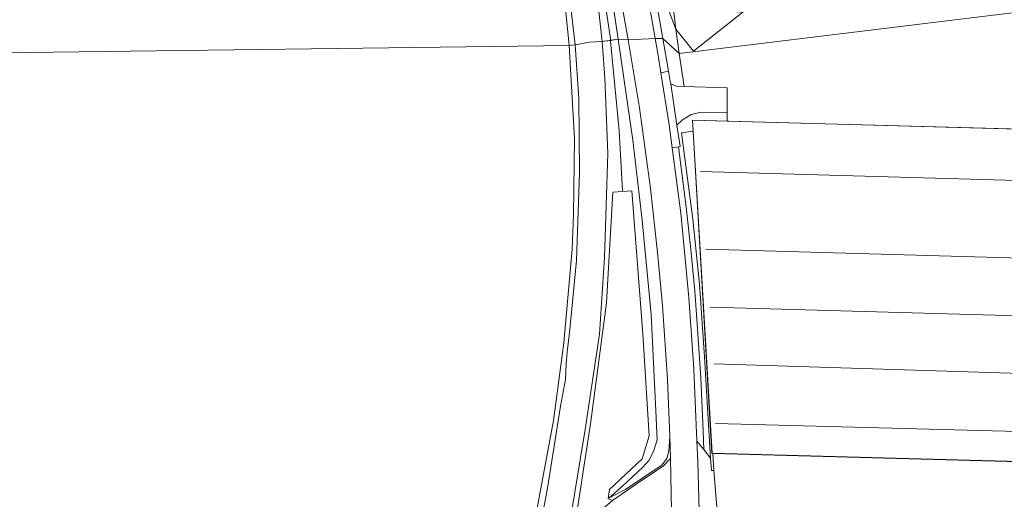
# Model space of a CAD drawing. Extents: x 176032 to 190000, y 318229 to 352878.
# Tile 32 of 184: x 176865 to 177120, y 319386 to 319511. Entities that reach past the tile are written whole.
import ezdxf

# ---------------------------------------------------------------- set-up
doc = ezdxf.new("R2010")
doc.units = 0
for name, color, linetype, lineweight in [('af-bs-doorgang', 253, 'Continuous', 18), ('af-bs-rasterhekwerk', 253, 'hekwerk', 18), ('bp-b5-grasland', 253, 'Continuous', 18), ('bp-b5-overig', 253, 'Continuous', 18), ('gw-bs-kruinlijn', 253, 'Continuous', 18), ('gw-bs-teenlijn', 253, 'Continuous', 18), ('kd-bs-dakrand', 6, 'Continuous', 18), ('kd-bs-maaiveldlijn', 6, 'Continuous', 18), ('kd-bs-nok', 6, 'Continuous', 18), ('og-b5-bebouwing', 6, 'Continuous', 18), ('og-b5-bekleding', 253, 'Continuous', 18), ('og-b5-grond_ingericht', 253, 'Continuous', 18), ('og-b5-water', 253, 'Continuous', 18), ('og-bs-terreinafscheiding', 7, 'Continuous', 18), ('vh-b5-verh_soort', 253, 'Continuous', 18), ('wh-bs-waterlijn', 253, 'Continuous', 18)]:
    doc.layers.add(name, color=color, linetype=linetype, lineweight=lineweight)
doc.layers.add('viewports', color=7, linetype='Continuous')
doc.linetypes.add('hekwerk', pattern='A,7,-1.5,[1,RTW.shx,S=0.75,R=0,X=0,Y=0],-1.5', length=10)

# ---------------------------------------------------------------- blocks, each defined once
blk = doc.blocks.new('x-ref dtb totaal grijs')
at = {"layer": 'af-bs-doorgang'}
for points in [[(177048.275, 319486.731, 46.312), (177048.261, 319493.152, 46.494)], [(177048.28, 319484.557, 46.25), (177048.275, 319486.731, 46.312)], [(177044.791, 319393.84, 45.971), (177045.669, 319383.305, 46.027)]]:
    blk.add_polyline3d(points, dxfattribs=at)
at = {"layer": 'af-bs-rasterhekwerk'}
for points in [[(177034.973, 319508.444, 46.496), (177039.535, 319502.686, 46.431), (177052.36, 319512.807, 46.524), (177086.967, 319540.26, 46.089), (177100.954, 319551.445, 45.845), (177115.534, 319563.019, 45.672), (177120.569, 319567.016, 45.612)], [(177035.847, 319502.111, 46.365), (177034.973, 319508.444, 46.496)], [(177048.261, 319493.152, 46.494), (177037.103, 319493.483, 46.27), (177035.847, 319502.111, 46.365)], [(177044.791, 319393.84, 45.971), (177044.583, 319398.253, 46.248)]]:
    blk.add_polyline3d(points, dxfattribs=at)
at = {"layer": 'bp-b5-grasland'}
for points in [[(177014.47, 319517.835, 46.767), (177015.842, 319505.202, 46.797), (177012.524, 319505.02, 45.391), (177008.795, 319504.331, 44.5), (177007.022, 319520.111, 44.473)], [(177033.201, 319523.145, 46.897), (177034.973, 319508.444, 46.496), (177030.176, 319521.091, 46.176)], [(177030.176, 319521.091, 46.176), (177034.973, 319508.444, 46.496), (177035.847, 319502.111, 46.365), (177031.6, 319506.015, 46.076), (177028.916, 319521.291, 46.129)], [(177006.158, 319372.443, 46.988), (177011.383, 319404.495, 46.957), (177015.108, 319429.227, 47.022), (177016.456, 319449.153, 46.918), (177017.307, 319476.132, 46.879), (177016.552, 319495.733, 46.884), (177015.842, 319505.202, 46.797), (177019.958, 319505.793, 46.884), (177023.76, 319479.625, 46.871), (177026.245, 319458.83, 47.065), (177028.517, 319434.326, 47.052), (177029.784, 319409.349, 47.135), (177030.088, 319401.834, 47.321), (177029.154, 319398.796, 47.42), (177027.917, 319396.386, 47.429), (177026.363, 319394.709, 47.498), (177021.174, 319389.885, 47.45), (177017.679, 319386.705, 47.074), (177021.864, 319388.9, 46.789), (177031.375, 319395.265, 45.997), (177032.6, 319396.982, 45.911), (177033.113, 319398.843, 45.824), (177033.369, 319402.676, 45.809), (177033.477, 319399.954, 45.82), (177033.586, 319396.943, 45.725), (177031.647, 319394.936, 45.872), (177026.296, 319391.38, 46.33), (177018.524, 319386.002, 46.944), (177017.422, 319386.555, 47.117), (177017.754, 319388.892, 47.174), (177026.192, 319396.831, 47.429), (177028.027, 319402.813, 47.325), (177026.386, 319429.304, 47.104), (177023.517, 319466.407, 46.975), (177018.607, 319466.132, 46.927), (177016.977, 319437.37, 46.988), (177012.907, 319406.52, 46.884), (177008.333, 319376.601, 47.152)]]:
    blk.add_polyline3d(points, dxfattribs=at)
for points in [[(177002.669, 319617.066, 46.852), (177003.591, 319607.881, 46.996), (177004.754, 319598.33, 47.039), (177006.329, 319586.527, 46.961), (177010.165, 319561.562, 46.746), (177013.18, 319542.402, 46.681), (177013.894, 319538.748, 46.737), (177014.894, 319536.07, 46.716), (177016.092, 319531.471, 46.685), (177018.124, 319518.698, 46.741), (177019.958, 319505.793, 46.884), (177017.961, 319505.506, 46.842), (177015.842, 319505.202, 46.797), (177014.47, 319517.835, 46.767), (177011.326, 319539.308, 46.711), (177008.998, 319560.543, 46.806), (177008.699, 319562.628, 46.802), (177004.562, 319586.459, 46.905), (177003.054, 319600.867, 46.961), (177002.471, 319610.363, 46.983), (177002.346, 319620.279, 46.802)], [(177003.695, 319618.044, 46.802), (177004.483, 319609.51, 46.733), (177005.68, 319599.937, 46.733), (177006.964, 319591.844, 46.659), (177009.546, 319577.964, 46.526), (177013.495, 319556.064, 46.31), (177018.092, 319530.788, 46.146), (177022.62, 319505.607, 46.01), (177019.958, 319505.793, 46.884), (177018.124, 319518.698, 46.741), (177016.092, 319531.471, 46.685), (177014.894, 319536.07, 46.716), (177013.894, 319538.748, 46.737), (177013.18, 319542.402, 46.681), (177010.165, 319561.562, 46.746), (177006.329, 319586.527, 46.961), (177004.754, 319598.33, 47.039), (177003.591, 319607.881, 46.996), (177002.669, 319617.066, 46.852), (177002.346, 319620.279, 46.802)], [(177052.36, 319512.807, 46.524), (177039.535, 319502.686, 46.431), (177034.973, 319508.444, 46.496), (177033.201, 319523.145, 46.897), (177033.309, 319523.878, 46.884), (177033.975, 319524.628, 46.884), (177035.473, 319523.196, 46.844), (177035.753, 319520.993, 46.898), (177038.076, 319518.538, 46.996), (177041.088, 319518.114, 46.883), (177044.274, 319520.416, 46.932), (177046.077, 319522.122, 46.947), (177047.871, 319521.731, 46.976), (177047.59, 319518.617, 46.942), (177046.908, 319515.124, 46.986), (177048.218, 319513.088, 47.088)], [(177006.158, 319372.443, 46.988), (177002.361, 319372.3, 45.435), (176998.452, 319372.255, 44.678), (177001.623, 319389.248, 44.691), (177005.026, 319410.562, 44.635), (177006.34, 319417.498, 44.539), (177006.464, 319421.565, 44.379), (177006.708, 319424.638, 44.405), (177007.397, 319429.576, 44.414), (177009.189, 319448.358, 44.474), (177009.956, 319471.151, 44.565), (177009.76, 319490.488, 44.505), (177008.795, 319504.331, 44.5), (177012.524, 319505.02, 45.391), (177015.842, 319505.202, 46.797), (177016.552, 319495.733, 46.884), (177017.307, 319476.132, 46.879), (177016.456, 319449.153, 46.918), (177015.108, 319429.227, 47.022), (177011.383, 319404.495, 46.957)], [(177019.958, 319505.793, 46.884), (177022.62, 319505.607, 46.01), (177025.491, 319488.014, 45.911), (177028.414, 319467.067, 45.85), (177030.242, 319450.419, 45.82), (177031.476, 319436.651, 45.664), (177032.782, 319417.47, 45.751), (177033.369, 319402.676, 45.809), (177033.113, 319398.843, 45.824), (177032.6, 319396.982, 45.911), (177031.375, 319395.265, 45.997), (177021.864, 319388.9, 46.789), (177017.679, 319386.705, 47.074), (177021.174, 319389.885, 47.45), (177026.363, 319394.709, 47.498), (177027.917, 319396.386, 47.429), (177029.154, 319398.796, 47.42), (177030.088, 319401.834, 47.321), (177029.784, 319409.349, 47.135), (177028.517, 319434.326, 47.052), (177026.245, 319458.83, 47.065), (177023.76, 319479.625, 46.871)], [(177037.103, 319493.483, 46.27), (177035.04, 319493.626, 46.144), (177033.621, 319494.242, 46.053), (177033.604, 319494.355, 46.053), (177033.069, 319497.469, 46.059), (177031.6, 319506.015, 46.076), (177035.847, 319502.111, 46.365)]]:
    blk.add_polyline3d(points, close=True, dxfattribs=at)
at = {"layer": 'bp-b5-overig'}
blk.add_polyline3d([(177044.346, 319398.26, 46.508), (177044.583, 319398.253, 46.248), (177044.791, 319393.84, 45.971), (177044.197, 319393.852, 45.924), (177044.004, 319397.057, 45.923), (177042.421, 319423.347, 45.915), (177041.095, 319442.243, 45.915), (177039.386, 319459.114, 46.071), (177036.475, 319481.532, 46.088), (177039.434, 319481.9, 46.252)], close=True, dxfattribs=at)
at = {"layer": 'gw-bs-kruinlijn'}
for points in [[(177008.699, 319562.628, 46.802), (177004.562, 319586.459, 46.905), (177003.054, 319600.867, 46.961), (177002.471, 319610.363, 46.983), (177002.346, 319620.279, 46.802), (177002.669, 319617.066, 46.852), (177003.591, 319607.881, 46.996), (177004.754, 319598.33, 47.039), (177006.329, 319586.527, 46.961), (177010.165, 319561.562, 46.746), (177013.18, 319542.402, 46.681), (177013.894, 319538.748, 46.737), (177014.894, 319536.07, 46.716), (177016.092, 319531.471, 46.685), (177018.124, 319518.698, 46.741), (177019.958, 319505.793, 46.884)], [(177017.963, 319505.286, 46.78), (177017.961, 319505.506, 46.805), (177017.958, 319505.938, 46.854), (177013.633, 319535.021, 46.772), (177009.733, 319559.409, 46.81), (177005.324, 319587.221, 47.004), (177003.299, 319604.621, 47.056), (177003.086, 319610.045, 47.004)], [(177015.842, 319505.202, 46.797), (177014.47, 319517.835, 46.767), (177011.326, 319539.308, 46.711), (177008.998, 319560.543, 46.806)], [(177034.973, 319508.444, 46.496), (177033.201, 319523.145, 46.897), (177033.309, 319523.878, 46.884), (177033.975, 319524.628, 46.884), (177059.634, 319541.988, 46.879), (177069.552, 319548.417, 46.547)], [(177006.158, 319372.443, 46.988), (177011.383, 319404.495, 46.957), (177015.108, 319429.227, 47.022), (177016.456, 319449.153, 46.918), (177017.307, 319476.132, 46.879), (177016.552, 319495.733, 46.884), (177015.842, 319505.202, 46.797)], [(177019.958, 319505.793, 46.884), (177023.76, 319479.625, 46.871), (177026.245, 319458.83, 47.065), (177028.517, 319434.326, 47.052), (177029.784, 319409.349, 47.135), (177030.088, 319401.834, 47.321), (177029.154, 319398.796, 47.42), (177027.917, 319396.386, 47.429), (177026.363, 319394.709, 47.498), (177021.174, 319389.885, 47.45), (177017.679, 319386.705, 47.074)], [(177021.116, 319466.404, 46.841), (177020.235, 319482.108, 46.836), (177017.963, 319505.286, 46.78)]]:
    blk.add_polyline3d(points, dxfattribs=at)
at = {"layer": 'gw-bs-teenlijn'}
for points in [[(177022.62, 319505.607, 46.01), (177018.092, 319530.788, 46.146), (177013.495, 319556.064, 46.31), (177009.546, 319577.964, 46.526), (177006.964, 319591.844, 46.659), (177005.68, 319599.937, 46.733), (177004.483, 319609.51, 46.733), (177003.695, 319618.044, 46.802)], [(177034.973, 319508.444, 46.496), (177030.176, 319521.091, 46.176), (177030.102, 319522.793, 46.099), (177031.063, 319524.86, 45.957), (177032.142, 319525.829, 45.78), (177037.704, 319528.209, 45.724), (177045.759, 319533.904, 45.56), (177060.089, 319543.862, 45.435), (177069.653, 319550.28, 45.456), (177072.489, 319552.809, 45.361), (177075.039, 319556.255, 45.34), (177075.639, 319559.813, 45.129)], [(177033.369, 319402.676, 45.809), (177032.782, 319417.47, 45.751), (177031.476, 319436.651, 45.664), (177030.242, 319450.419, 45.82), (177028.414, 319467.067, 45.85), (177025.491, 319488.014, 45.911), (177022.62, 319505.607, 46.01)], [(177017.679, 319386.705, 47.074), (177021.864, 319388.9, 46.789), (177031.375, 319395.265, 45.997), (177032.6, 319396.982, 45.911), (177033.113, 319398.843, 45.824), (177033.369, 319402.676, 45.809)]]:
    blk.add_polyline3d(points, dxfattribs=at)
at = {"layer": 'kd-bs-dakrand'}
blk.add_polyline3d([(177044.393, 319398.309, 52.204), (177039.314, 319484.762, 52.21), (177158.361, 319481.461, 52.429), (177158.511, 319481.455, 58.43), (177173.246, 319480.858, 58.43), (177173.396, 319480.853, 68.584), (177183.89, 319480.558, 68.584), (177184.04, 319480.554, 56.764), (177249.368, 319478.835, 57.02), (177248.374, 319438.719, 56.942), (177248.369, 319438.569, 52.624), (177246.794, 319392.764, 52.195), (177196.813, 319394.154, 52.035), (177196.663, 319394.159, 56.946), (177181.783, 319394.6, 56.741), (177181.633, 319394.606, 63.252), (177171.267, 319394.974, 63.258), (177171.258, 319394.956, 57.028), (177156.118, 319395.273, 57.028), (177155.968, 319395.277, 52.146), (177044.393, 319398.309, 52.204)], dxfattribs=at)
at = {"layer": 'kd-bs-maaiveldlijn'}
blk.add_polyline3d([(177044.346, 319398.26, 46.508), (177039.434, 319481.9, 46.252), (177039.261, 319484.813, 46.508), (177048.28, 319484.557, 46.25), (177144.116, 319481.905, 46.452), (177158.393, 319481.51, 46.508), (177158.543, 319481.503, 46.508), (177173.281, 319480.906, 46.508), (177173.43, 319480.902, 46.508), (177183.835, 319480.609, 46.508), (177183.985, 319480.605, 46.508), (177249.419, 319478.884, 46.508), (177248.418, 319438.469, 46.508), (177248.41, 319438.325, 46.508), (177246.842, 319392.713, 46.508), (177196.857, 319394.103, 46.508), (177196.707, 319394.108, 46.508), (177181.831, 319394.549, 46.508), (177181.681, 319394.554, 46.508), (177171.227, 319394.926, 46.508), (177156.088, 319395.224, 46.508), (177155.938, 319395.228, 46.508), (177044.583, 319398.253, 46.248), (177044.346, 319398.26, 46.508)], dxfattribs=at)
at = {"layer": 'kd-bs-nok'}
for points in [[(177041.337, 319471.472, 53.63), (177160.22, 319468.114, 53.548)], [(177042.675, 319451.333, 53.491), (177158.108, 319448.028, 53.319)], [(177043.835, 319436.222, 53.466), (177157.946, 319433.017, 53.286)], [(177044.846, 319421.549, 53.474), (177157.565, 319417.933, 53.442)], [(177045.274, 319406.066, 53.401), (177156.375, 319403.063, 53.245)]]:
    blk.add_polyline3d(points, dxfattribs=at)
at = {"layer": 'og-b5-bebouwing'}
blk.add_polyline3d([(177048.28, 319484.557, 46.25), (177144.116, 319481.905, 46.452), (177158.393, 319481.51, 46.508), (177158.543, 319481.503, 46.508), (177173.281, 319480.906, 46.508), (177173.43, 319480.902, 46.508), (177183.835, 319480.609, 46.508), (177183.985, 319480.605, 46.508), (177249.419, 319478.884, 46.508), (177248.418, 319438.469, 46.508), (177248.41, 319438.325, 46.508), (177246.842, 319392.713, 46.508), (177196.857, 319394.103, 46.508), (177196.707, 319394.108, 46.508), (177181.831, 319394.549, 46.508), (177181.681, 319394.554, 46.508), (177171.227, 319394.926, 46.508), (177156.088, 319395.224, 46.508), (177155.938, 319395.228, 46.508), (177044.583, 319398.253, 46.248), (177044.346, 319398.26, 46.508), (177039.434, 319481.9, 46.252), (177039.261, 319484.813, 46.508)], close=True, dxfattribs=at)
at = {"layer": 'og-b5-bekleding'}
for points in [[(177008.795, 319504.331, 44.5), (177007.268, 319504.2, 44.025), (177004.992, 319526.945, 44.055), (177001.39, 319551.912, 44.038), (176997.078, 319583.344, 44.038), (176994.804, 319602.649, 44.025), (176993.439, 319626.299, 44.042), (176993.511, 319639.555, 44.05), (176994.991, 319640.427, 44.78), (176995.019, 319636.593, 44.663), (176994.686, 319628.818, 44.637), (176995.423, 319613.374, 44.602), (176996.447, 319600.96, 44.559), (176998.851, 319580.178, 44.611), (177001.613, 319559.432, 44.59), (177005.005, 319537.375, 44.568), (177007.022, 319520.111, 44.473)], [(177009.76, 319490.488, 44.505), (177009.956, 319471.151, 44.565), (177009.189, 319448.358, 44.474), (177007.397, 319429.576, 44.414), (177006.708, 319424.638, 44.405), (177006.464, 319421.565, 44.379), (177006.34, 319417.498, 44.539), (177005.026, 319410.562, 44.635), (177001.623, 319389.248, 44.691), (176998.452, 319372.255, 44.678), (176996.823, 319372.48, 44.029), (177003.202, 319406.855, 44.025), (177005.908, 319426.95, 44.025), (177008.06, 319451.266, 44.025), (177008.427, 319460.296, 44.025), (177008.685, 319480.001, 44.025), (177007.268, 319504.2, 44.025), (177008.795, 319504.331, 44.5)]]:
    blk.add_polyline3d(points, close=True, dxfattribs=at)
at = {"layer": 'og-b5-grond_ingericht'}
blk.add_polyline3d([(177146.936, 319585.206, 45.3), (177146.629, 319576.584, 45.354), (177145.648, 319538.725, 46.035), (177145.037, 319515.411, 46.231), (177035.847, 319502.111, 46.365), (177034.973, 319508.444, 46.496), (177039.535, 319502.686, 46.431), (177052.36, 319512.807, 46.524), (177086.967, 319540.26, 46.089), (177100.954, 319551.445, 45.845), (177115.534, 319563.019, 45.672), (177120.569, 319567.016, 45.612), (177124.147, 319569.775, 45.599), (177145.312, 319586.095, 45.524)], close=True, dxfattribs=at)
for points in [[(177045.669, 319383.305, 46.027), (177044.791, 319393.84, 45.971), (177044.583, 319398.253, 46.248), (177155.938, 319395.228, 46.508)], [(177144.116, 319481.905, 46.452), (177048.28, 319484.557, 46.25), (177048.275, 319486.731, 46.312), (177048.261, 319493.152, 46.494), (177037.103, 319493.483, 46.27), (177035.847, 319502.111, 46.365), (177145.037, 319515.411, 46.231)]]:
    blk.add_polyline3d(points, dxfattribs=at)
at = {"layer": 'og-b5-water'}
for points in [[(176992.864, 319773.329, 44.029), (176992.538, 319745.584, 44.029), (176992.245, 319724.105, 44.029), (176992.236, 319698.968, 44.029), (176992.273, 319680.72, 44.025), (176992.613, 319663.961, 44.05), (176992.677, 319663.131, 44.05), (176992.164, 319663.042, 44.05), (176992.283, 319662.358, 44.05), (176992.859, 319662.441, 44.023), (176993.278, 319649.954, 44.05), (176993.211, 319649.546, 44.05), (176994.754, 319648.686, 44.05), (176994.961, 319640.858, 44.05), (176993.355, 319639.912, 44.05), (176993.511, 319639.555, 44.05), (176993.439, 319626.299, 44.042), (176994.804, 319602.649, 44.025), (176997.078, 319583.344, 44.038), (177001.39, 319551.912, 44.038), (177004.992, 319526.945, 44.055), (177007.268, 319504.2, 44.025), (176859.867, 319502.277, 44.055)], [(176859.867, 319502.277, 44.055), (177007.268, 319504.2, 44.025), (177008.685, 319480.001, 44.025), (177008.427, 319460.296, 44.025), (177008.06, 319451.266, 44.025), (177005.908, 319426.95, 44.025), (177003.202, 319406.855, 44.025), (176996.823, 319372.48, 44.029), (176991.316, 319340.545, 43.994), (176986.1, 319310.767, 43.981), (176982.612, 319294.464, 44.029), (176980.439, 319281.178, 44.025), (176976.381, 319253.852, 44.033), (176973.97, 319236.013, 44.05), (176973.78, 319235.952, 44.05), (176980.629, 319214.565, 44.05), (176962.77, 319125.373, 44.05), (176780.828, 319115.177, 44.052)]]:
    blk.add_polyline3d(points, dxfattribs=at)
at = {"layer": 'og-bs-terreinafscheiding'}
for points in [[(177008.795, 319504.331, 44.5), (177007.022, 319520.111, 44.473), (177005.005, 319537.375, 44.568), (177001.613, 319559.432, 44.59), (176998.851, 319580.178, 44.611), (176996.447, 319600.96, 44.559), (176995.423, 319613.374, 44.602), (176994.686, 319628.818, 44.637), (176995.019, 319636.593, 44.663), (176994.991, 319640.427, 44.78)], [(177018.628, 319566.338, 46.345), (177020.74, 319554.9, 46.375), (177024.49, 319534.21, 46.25), (177028.52, 319511.962, 46.043), (177029.634, 319506.015, 45.993)], [(177031.6, 319506.015, 46.076), (177028.916, 319521.291, 46.129)], [(177008.795, 319504.331, 44.5), (177009.76, 319490.488, 44.505), (177009.956, 319471.151, 44.565), (177009.189, 319448.358, 44.474), (177007.397, 319429.576, 44.414), (177006.708, 319424.638, 44.405), (177006.464, 319421.565, 44.379), (177006.34, 319417.498, 44.539), (177005.026, 319410.562, 44.635), (177001.623, 319389.248, 44.691), (176998.452, 319372.255, 44.678)], [(177031.105, 319497.053, 45.938), (177030.321, 319502.056, 45.967), (177029.634, 319506.015, 45.993)], [(177033.069, 319497.469, 46.059), (177031.6, 319506.015, 46.076)], [(177031.105, 319497.053, 45.938), (177033.069, 319497.469, 46.059)], [(177034.003, 319477.592, 45.862), (177033.214, 319483.601, 45.859), (177031.105, 319497.053, 45.938)], [(177033.621, 319494.242, 46.053), (177033.604, 319494.355, 46.053), (177033.069, 319497.469, 46.059)], [(177037.103, 319493.483, 46.27), (177035.04, 319493.626, 46.144), (177033.621, 319494.242, 46.053)], [(177035.232, 319483.526, 46.05), (177033.621, 319494.242, 46.053)], [(177048.275, 319486.731, 46.312), (177041.461, 319486.892, 46.313), (177038.972, 319486.294, 46.235), (177036.697, 319484.853, 46.123), (177035.232, 319483.526, 46.05)], [(177035.675, 319477.846, 46.013), (177036.077, 319477.907, 46.049), (177035.232, 319483.526, 46.05)], [(177039.434, 319481.9, 46.252), (177036.475, 319481.532, 46.088), (177039.386, 319459.114, 46.071), (177041.095, 319442.243, 45.915), (177042.421, 319423.347, 45.915), (177044.004, 319397.057, 45.923)], [(177034.003, 319477.592, 45.862), (177035.675, 319477.846, 46.013)], [(177040.449, 319401.487, 45.752), (177039.632, 319420.221, 45.833), (177038.3, 319438.727, 45.88), (177036.231, 319460.624, 45.872), (177034.003, 319477.592, 45.862)], [(177035.675, 319477.846, 46.013), (177037.669, 319462.185, 45.962), (177038.87, 319451.179, 45.945), (177039.886, 319440.516, 45.945), (177040.527, 319431.816, 45.937), (177041.433, 319417.902, 45.967), (177042.017, 319404.083, 45.867), (177042.228, 319399.27, 45.877)], [(177011.158, 319375.88, 47.148), (177008.333, 319376.601, 47.152), (177012.907, 319406.52, 46.884), (177016.977, 319437.37, 46.988), (177018.607, 319466.132, 46.927), (177023.517, 319466.407, 46.975), (177026.386, 319429.304, 47.104), (177028.027, 319402.813, 47.325), (177026.192, 319396.831, 47.429), (177017.754, 319388.892, 47.174), (177017.422, 319386.555, 47.117), (177018.524, 319386.002, 46.944)], [(177033.586, 319396.943, 45.725), (177033.477, 319399.954, 45.82), (177033.369, 319402.676, 45.809)], [(177042.228, 319399.27, 45.877), (177040.449, 319401.487, 45.752)], [(177041.153, 319376.809, 45.776), (177040.68, 319396.196, 45.729), (177040.449, 319401.487, 45.752)], [(177044.004, 319397.057, 45.923), (177042.228, 319399.27, 45.877)], [(177018.524, 319386.002, 46.944), (177026.296, 319391.38, 46.33), (177031.647, 319394.936, 45.872), (177033.586, 319396.943, 45.725)], [(177033.963, 319378.891, 45.842), (177033.586, 319396.943, 45.725)], [(177044.004, 319397.057, 45.923), (177044.197, 319393.852, 45.924), (177044.791, 319393.84, 45.971)]]:
    blk.add_polyline3d(points, dxfattribs=at)
at = {"layer": 'vh-b5-verh_soort'}
for points in [[(177028.52, 319511.962, 46.043), (177029.634, 319506.015, 45.993), (177022.62, 319505.607, 46.01), (177018.092, 319530.788, 46.146)], [(177033.963, 319378.891, 45.842), (177033.586, 319396.943, 45.725), (177033.477, 319399.954, 45.82), (177033.369, 319402.676, 45.809), (177032.782, 319417.47, 45.751), (177031.476, 319436.651, 45.664), (177030.242, 319450.419, 45.82), (177028.414, 319467.067, 45.85), (177025.491, 319488.014, 45.911), (177022.62, 319505.607, 46.01), (177029.634, 319506.015, 45.993), (177030.321, 319502.056, 45.967), (177031.105, 319497.053, 45.938), (177033.214, 319483.601, 45.859), (177034.003, 319477.592, 45.862), (177036.231, 319460.624, 45.872), (177038.3, 319438.727, 45.88), (177039.632, 319420.221, 45.833), (177040.449, 319401.487, 45.752), (177040.68, 319396.196, 45.729), (177041.153, 319376.809, 45.776)]]:
    blk.add_polyline3d(points, dxfattribs=at)
for points in [[(177020.21, 319569.748, 46.421), (177020.446, 319568.57, 46.448), (177020.484, 319568.355, 46.447), (177021.59, 319562.066, 46.414), (177021.833, 319560.65, 46.422), (177022.735, 319556.03, 46.349), (177023.043, 319554.336, 46.362), (177024.954, 319543.718, 46.323), (177025.216, 319541.972, 46.297), (177027.482, 319529.452, 46.158), (177028.916, 319521.291, 46.129), (177031.6, 319506.015, 46.076), (177029.634, 319506.015, 45.993), (177028.52, 319511.962, 46.043), (177024.49, 319534.21, 46.25), (177020.74, 319554.9, 46.375), (177018.628, 319566.338, 46.345), (177018.572, 319567.381, 46.353), (177018.699, 319568.433, 46.414), (177019.321, 319569.437, 46.414), (177020.111, 319570.049, 46.405)], [(177029.634, 319506.015, 45.993), (177031.6, 319506.015, 46.076), (177033.069, 319497.469, 46.059), (177031.105, 319497.053, 45.938), (177030.321, 319502.056, 45.967)], [(177033.069, 319497.469, 46.059), (177033.604, 319494.355, 46.053), (177033.621, 319494.242, 46.053), (177035.232, 319483.526, 46.05), (177036.077, 319477.907, 46.049), (177035.675, 319477.846, 46.013), (177034.003, 319477.592, 45.862), (177033.214, 319483.601, 45.859), (177031.105, 319497.053, 45.938)], [(177037.103, 319493.483, 46.27), (177048.261, 319493.152, 46.494), (177048.275, 319486.731, 46.312), (177041.461, 319486.892, 46.313), (177038.972, 319486.294, 46.235), (177036.697, 319484.853, 46.123), (177035.232, 319483.526, 46.05), (177033.621, 319494.242, 46.053), (177035.04, 319493.626, 46.144)], [(177048.275, 319486.731, 46.312), (177048.28, 319484.557, 46.25), (177039.261, 319484.813, 46.508), (177039.434, 319481.9, 46.252), (177036.475, 319481.532, 46.088), (177039.386, 319459.114, 46.071), (177041.095, 319442.243, 45.915), (177042.421, 319423.347, 45.915), (177044.004, 319397.057, 45.923), (177042.228, 319399.27, 45.877), (177042.017, 319404.083, 45.867), (177041.433, 319417.902, 45.967), (177040.527, 319431.816, 45.937), (177039.886, 319440.516, 45.945), (177038.87, 319451.179, 45.945), (177037.669, 319462.185, 45.962), (177035.675, 319477.846, 46.013), (177036.077, 319477.907, 46.049), (177035.232, 319483.526, 46.05), (177036.697, 319484.853, 46.123), (177038.972, 319486.294, 46.235), (177041.461, 319486.892, 46.313)], [(177035.675, 319477.846, 46.013), (177037.669, 319462.185, 45.962), (177038.87, 319451.179, 45.945), (177039.886, 319440.516, 45.945), (177040.527, 319431.816, 45.937), (177041.433, 319417.902, 45.967), (177042.017, 319404.083, 45.867), (177042.228, 319399.27, 45.877), (177040.449, 319401.487, 45.752), (177039.632, 319420.221, 45.833), (177038.3, 319438.727, 45.88), (177036.231, 319460.624, 45.872), (177034.003, 319477.592, 45.862)], [(177011.964, 319378.337, 47.13), (177011.158, 319375.88, 47.148), (177008.333, 319376.601, 47.152), (177012.907, 319406.52, 46.884), (177016.977, 319437.37, 46.988), (177018.607, 319466.132, 46.927), (177023.517, 319466.407, 46.975), (177026.386, 319429.304, 47.104), (177028.027, 319402.813, 47.325), (177026.192, 319396.831, 47.429), (177017.754, 319388.892, 47.174), (177017.422, 319386.555, 47.117), (177018.524, 319386.002, 46.944), (177016.581, 319384.398, 46.992), (177014.052, 319381.652, 47.1)], [(177044.004, 319397.057, 45.923), (177044.197, 319393.852, 45.924), (177044.791, 319393.84, 45.971), (177045.669, 319383.305, 46.027), (177042.692, 319379.023, 45.815), (177041.153, 319376.809, 45.776), (177040.68, 319396.196, 45.729), (177040.449, 319401.487, 45.752), (177042.228, 319399.27, 45.877)], [(177033.963, 319378.891, 45.842), (177031.915, 319379.177, 45.997), (177029.353, 319378.967, 46.166), (177026.979, 319378.411, 46.425), (177023.944, 319377.233, 46.65), (177021.307, 319375.249, 46.923), (177019.031, 319372.763, 47.182), (177010.783, 319372.595, 47.161), (177011.158, 319375.88, 47.148), (177011.964, 319378.337, 47.13), (177014.052, 319381.652, 47.1), (177016.581, 319384.398, 46.992), (177018.524, 319386.002, 46.944), (177026.296, 319391.38, 46.33), (177031.647, 319394.936, 45.872), (177033.586, 319396.943, 45.725)]]:
    blk.add_polyline3d(points, close=True, dxfattribs=at)
at = {"layer": 'wh-bs-waterlijn'}
for points in [[(177007.268, 319504.2, 44.025), (177004.992, 319526.945, 44.055), (177001.39, 319551.912, 44.038), (176997.078, 319583.344, 44.038), (176994.804, 319602.649, 44.025), (176993.439, 319626.299, 44.042), (176993.511, 319639.555, 44.05), (176993.355, 319639.912, 44.05), (176994.961, 319640.858, 44.05), (176994.754, 319648.686, 44.05), (176993.211, 319649.546, 44.05), (176993.278, 319649.954, 44.05), (176992.859, 319662.441, 44.023), (176992.283, 319662.358, 44.05), (176992.164, 319663.042, 44.05), (176992.677, 319663.131, 44.05), (176992.613, 319663.961, 44.05), (176992.273, 319680.72, 44.025), (176992.236, 319698.968, 44.029), (176992.245, 319724.105, 44.029), (176992.538, 319745.584, 44.029), (176992.864, 319773.329, 44.029)], [(176962.77, 319125.373, 44.05), (176980.629, 319214.565, 44.05), (176973.78, 319235.952, 44.05), (176973.97, 319236.013, 44.05), (176976.381, 319253.852, 44.033), (176980.439, 319281.178, 44.025), (176982.612, 319294.464, 44.029), (176986.1, 319310.767, 43.981), (176991.316, 319340.545, 43.994), (176996.823, 319372.48, 44.029), (177003.202, 319406.855, 44.025), (177005.908, 319426.95, 44.025), (177008.06, 319451.266, 44.025), (177008.427, 319460.296, 44.025), (177008.685, 319480.001, 44.025), (177007.268, 319504.2, 44.025)]]:
    blk.add_polyline3d(points, dxfattribs=at)

msp = doc.modelspace()

# ---------------------------------------------------------------- block references
at = {"layer": 'viewports'}
msp.add_blockref('x-ref dtb totaal grijs', (0, 0), dxfattribs=at)

doc.saveas('drawing.dxf')
